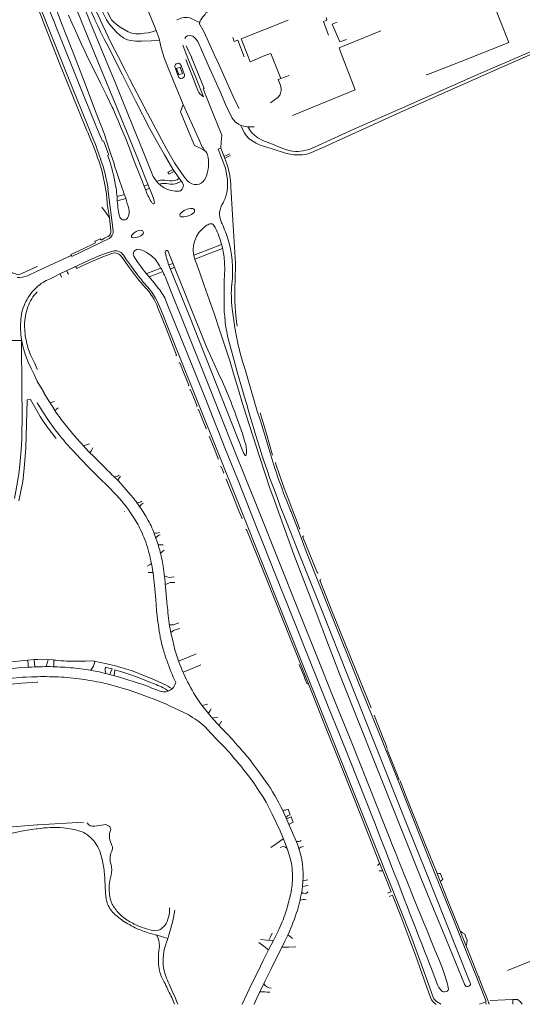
# Model space of a CAD drawing. Extents: x 145000 to 155000, y 457500 to 470000.
# Tile 9 of 256: x 145991 to 146246, y 458500 to 459000. Entities that reach past the tile are written whole.
import ezdxf

# ---------------------------------------------------------------- set-up
doc = ezdxf.new("R2010")
doc.units = 0
doc.header["$LTSCALE"] = 0.2
doc.header["$MEASUREMENT"] = 0
doc.layers.add('kant verharding', color=252, linetype='Continuous', lineweight=0)

msp = doc.modelspace()

# ---------------------------------------------------------------- linework, layer by layer
at = {"layer": 'kant verharding', "lineweight": 0}
for p, q in [((146070.89, 458999.93), (146071.07, 459000)), ((146146.65, 459001.06), (146146.98, 459000)), ((146073.94, 458987.02), (146076.5, 458980.4)), ((146075.69, 458986.67), (146078.45, 458980.6)), ((146106.97, 458945.54), (146110.13, 458945.61)), ((146054.3, 458915.47), (146056.29, 458916.24)), ((146040.56, 458910.15), (146044.28, 458911.22)), ((146055.18, 458913.68), (146057.01, 458914.45)), ((146040.69, 458908.01), (146044.97, 458909.15)), ((146000, 458816.49), (146000.07, 458816.33)), ((146134.7, 458559.79), (146137.5, 458560.31)), ((146134.86, 458562.73), (146137.39, 458563.2)), ((146241.36, 458502.4), (146241.44, 458500)), ((146245.91, 458500), (146246.03, 458500.08))]:
    msp.add_line(p, q, dxfattribs=at)
at = {"layer": 'kant verharding', "lineweight": 0, "flags": 128}
for points in [[(146000, 459084.83), (146005.11, 459071.63), (146018.8, 459040.08), (146030.24, 459015.97), (146036.57, 459002.16), (146037.56, 459000.27), (146037.81, 459000)], [(146000, 459072.17), (146000.03, 459072.1), (146000.06, 459072.02), (146004.03, 459062.23), (146008, 459052.45), (146010.49, 459046.69), (146012.98, 459040.94), (146017.5, 459031.18), (146022.03, 459021.42), (146026.98, 459010.74), (146031.93, 459000.07), (146031.94, 459000.03), (146031.96, 459000)], [(146000, 459065.81), (146000.03, 459065.73), (146000.06, 459065.66), (146002.02, 459060.87), (146003.98, 459056.08), (146006.89, 459049.2), (146009.81, 459042.32), (146012.91, 459035.52), (146016, 459028.71), (146022.64, 459014.39), (146029.27, 459000.07), (146029.29, 459000.03), (146029.3, 459000)], [(146000, 459060.5), (146000.03, 459060.43), (146000.06, 459060.37), (146004.22, 459051.33), (146008.37, 459042.28), (146011.04, 459036.38), (146013.71, 459030.48), (146016.3, 459024.39), (146018.89, 459018.29), (146022.66, 459009.18), (146026.43, 459000.07), (146026.44, 459000.03), (146026.45, 459000)], [(146009.46, 459051.87), (146019.93, 459031.68), (146027.73, 459015.28), (146031.47, 459007.62), (146033.37, 459003.61), (146034.94, 459000.54), (146035.26, 459000)], [(146000, 459030.57), (146000.03, 459030.48), (146000.06, 459030.4), (146005.9, 459015.23), (146011.74, 459000.07), (146011.76, 459000.03), (146011.77, 459000)], [(146234.78, 459000), (146233.63, 459002.95), (146228.92, 459013.68), (146231.12, 459014.86), (146230.2, 459021.9), (146240.1, 459025.59), (146259.86, 459033.6)], [(146000, 459020.81), (146000.06, 459020.65), (146004.14, 459010.36), (146008.21, 459000.07), (146008.22, 459000.03), (146008.23, 459000)], [(146012.91, 459022.56), (146017.51, 459011.31), (146022.11, 459000.07), (146022.12, 459000.03), (146022.14, 459000)], [(146050.19, 459019.81), (146058.21, 459000)], [(146000, 459010.03), (146000.03, 459009.95), (146000.06, 459009.87), (146002.04, 459004.97), (146004.01, 459000.07), (146004.02, 459000.03), (146004.03, 459000)], [(146000, 459007.11), (146000.03, 459007.03), (146000.06, 459006.95), (146001.41, 459003.51), (146002.76, 459000.07), (146002.77, 459000.03), (146002.78, 459000)], [(146083.02, 459000), (146084.09, 459001.46), (146085.12, 459002.52), (146085.74, 459003.66), (146100.04, 459009.13), (146100.93, 459007.1)], [(146002.78, 459000), (146007.02, 458989.17), (146011.26, 458978.33), (146018.17, 458961.21), (146025.08, 458944.08)], [(146004.03, 459000), (146015.64, 458971.15), (146027.24, 458942.3)], [(146008.23, 459000), (146010.06, 458995.38), (146011.88, 458990.77), (146020.87, 458968.49), (146029.86, 458946.22), (146031.48, 458942.23), (146033.1, 458938.25)], [(146011.77, 459000), (146018.04, 458983.71), (146024.32, 458967.42), (146029.16, 458954.8), (146034.01, 458942.18), (146036.6, 458934.26), (146039.18, 458926.34)], [(146015.86, 459002.29), (146016.36, 459001.18), (146016.85, 459000.07), (146016.87, 459000.03), (146016.88, 459000)], [(146016.88, 459000), (146019.58, 458993.92), (146022.28, 458987.85), (146024.13, 458984.06), (146025.97, 458980.27), (146029.05, 458973.98), (146032.14, 458967.7), (146035.12, 458961.67), (146038.1, 458955.64), (146038.51, 458954.77), (146038.91, 458953.9), (146039.99, 458951.39), (146041.07, 458948.88), (146042.83, 458944.6), (146044.6, 458940.32), (146046.79, 458934.7), (146048.97, 458929.08), (146052.12, 458921.03), (146055.27, 458912.98)], [(146022.14, 459000), (146030.85, 458978.7), (146039.56, 458957.4), (146045.32, 458943.33), (146051.07, 458929.26), (146054.7, 458920.19), (146058.34, 458911.13)], [(146026.45, 459000), (146031.21, 458988.51), (146035.96, 458977.02), (146039.39, 458968.57), (146042.82, 458960.13), (146045.7, 458953.02), (146048.58, 458945.91), (146053.77, 458933.13), (146058.95, 458920.34)], [(146029.3, 459000), (146030.74, 458996.88), (146032.19, 458993.77), (146034.09, 458990.14), (146035.99, 458986.51), (146039.63, 458979.26), (146043.27, 458972.01), (146050.12, 458958.49), (146056.97, 458944.97), (146058.66, 458941.88), (146060.36, 458938.8), (146064.59, 458931.45), (146068.83, 458924.11), (146071.31, 458920.63), (146073.78, 458917.15)], [(146031.96, 459000), (146034.64, 458994.22), (146037.32, 458988.44), (146041.15, 458981.23), (146044.86, 458973.95), (146046.92, 458970), (146048.97, 458966.04), (146056.05, 458952.56), (146063.12, 458939.08), (146065.71, 458934.37), (146068.33, 458929.68)], [(146035.26, 459000), (146036.49, 458997.95), (146038.52, 458995.5), (146040.32, 458993.62), (146042.1, 458991.97), (146044.07, 458990.57), (146045.89, 458989.77), (146047.57, 458989.36), (146049.9, 458989.15), (146053.02, 458989.08), (146057.88, 458989.3), (146062.02, 458989.67)], [(146037.81, 459000), (146038.61, 458999.12), (146040.1, 458997.75), (146042.07, 458996.2), (146044.17, 458994.94), (146046.15, 458993.79), (146048.05, 458993.1), (146050.08, 458992.86), (146052.42, 458992.81), (146054.4, 458993.11), (146056.36, 458993.38), (146058.3, 458993.82), (146060.46, 458994.51)], [(146058.21, 459000), (146059.52, 458996.77), (146060.99, 458993.22), (146061.84, 458990.39), (146062.85, 458986.32), (146064.28, 458981.11), (146066.26, 458975.93)], [(146071.07, 459000), (146072.92, 459000.74), (146074.41, 459001.1), (146076.13, 459001.14), (146077.53, 459001.02), (146079.47, 459000)], [(146079.47, 459000), (146082.35, 458998.49), (146082.34, 458997.83), (146082.71, 458997.2), (146084.83, 458993.66), (146090.05, 458982.06), (146092.06, 458977.83), (146100.15, 458959.49), (146102.5, 458954.83)], [(146082.46, 458997.63), (146082.55, 458998.83), (146082.98, 458999.95), (146083.02, 459000)], [(146127.44, 458999.69), (146103.55, 458990.22), (146107.03, 458981.31), (146108.13, 458978.66), (146115.49, 458981.77), (146115.49, 458981.76), (146118.54, 458982.87), (146123.7, 458970.09)], [(146147.92, 458992.18), (146145.31, 458999), (146147.05, 458999.76), (146146.98, 459000)], [(146197.65, 458972.26), (146197.77, 458971.93), (146214.6, 458978.63), (146239.28, 458988.43), (146234.78, 459000)], [(146156.91, 458989.92), (146153.58, 458988.7), (146149.67, 458997.77), (146152.18, 458998.79)], [(146074.94, 458990.45), (146075.43, 458991.24), (146076.28, 458991.75), (146077.6, 458991.89), (146078.93, 458991.65), (146080.22, 458990.63), (146081.47, 458988.88), (146084.12, 458983.17), (146086.79, 458976.95), (146092.64, 458963.88), (146095.71, 458956.62), (146098.98, 458949.93), (146100.55, 458948.06), (146102.17, 458946.96), (146103.16, 458946.36), (146103.68, 458945.41), (146104.39, 458944.18), (146105.09, 458942.65), (146106.03, 458941.11), (146107.46, 458939.7), (146109.18, 458938.41), (146111.14, 458937.27), (146113.23, 458936.36), (146119.69, 458934.21), (146126.03, 458932.27), (146128.36, 458931.65), (146130.33, 458931.44), (146131.8, 458931.4), (146133.04, 458931.35), (146134.6, 458931.37), (146136.25, 458931.62), (146137.79, 458932.03), (146139.22, 458932.48), (146146.11, 458935.55), (146184.09, 458952.86), (146233.17, 458974.7), (146262.01, 458987.48)], [(146099.24, 458991.04), (146099.95, 458988.95), (146101.77, 458989.57), (146105.06, 458981.19)], [(146129.56, 458951.4), (146161.4, 458964.42), (146158.87, 458971.02), (146154.02, 458983.66), (146153.3, 458985.71), (146174.35, 458994.33)], [(146103.16, 458946.36), (146104, 458946.11), (146104.94, 458945.87), (146105.89, 458945.68), (146106.97, 458945.54), (146108.11, 458943.69), (146109.16, 458942.4), (146110.27, 458941.32), (146112.04, 458939.99), (146114.52, 458938.63), (146119.44, 458936.83), (146123.37, 458935.13), (146127.28, 458933.79), (146129.35, 458933.22), (146131.05, 458933.06), (146132.42, 458933.12), (146133.72, 458933.29), (146135, 458933.45), (146136.22, 458933.68), (146137.5, 458933.98), (146139.53, 458934.81), (146142.89, 458936.22), (146160.62, 458944.34), (146183.94, 458954.48), (146220.93, 458971.04), (146253.71, 458985.25)], [(146075.43, 458979.85), (146078.49, 458971.97), (146081.55, 458964.08)], [(146076.5, 458980.4), (146080.49, 458970.64), (146084.49, 458960.87)], [(146078.36, 458980.82), (146081.55, 458972.93), (146084.73, 458965.04), (146084.49, 458964.94), (146084.24, 458964.84), (146089, 458953.08), (146093.76, 458941.32), (146093.45, 458938.03), (146093.14, 458934.74)], [(146066.26, 458975.93), (146070.22, 458966.4), (146074.18, 458956.87), (146073.46, 458955), (146072.74, 458953.13), (146076.29, 458944.64), (146079.84, 458936.16), (146082, 458935.12), (146084.17, 458934.09)], [(146070.01, 458975.72), (146070.96, 458973.19), (146071.9, 458970.67)], [(146073.82, 458972.72), (146072.61, 458975.91), (146070.78, 458975.19), (146071.98, 458972.04), (146073.82, 458972.72)], [(146073.02, 458976.76), (146073.94, 458974.36), (146074.86, 458971.95)], [(146118.38, 458957.74), (146122.16, 458960.48), (146123.07, 458961.61), (146123.48, 458962.69), (146123.76, 458964.12), (146123.81, 458965.31), (146123.3, 458967.13), (146122.31, 458969.55), (146127.89, 458971.72)], [(146074.18, 458956.87), (146082.01, 458939.37), (146083.88, 458934.95), (146084.31, 458935.09), (146084.91, 458933.7)], [(146033.69, 458938.4), (146035.04, 458934.86), (146036.41, 458931.28)], [(146094.27, 458928.16), (146093.07, 458931.21), (146091.87, 458934.27), (146092.52, 458934.53), (146093.17, 458934.79), (146094.7, 458930.79), (146096.24, 458926.78)], [(146086.4, 458931.39), (146086.57, 458930.67), (146086.74, 458929.94)], [(146094.78, 458930.48), (146096.28, 458931.19), (146097.79, 458931.91)], [(146095.11, 458929.57), (146096.6, 458930.3), (146098.09, 458931.03)], [(146068.99, 458923.9), (146067.66, 458923.23), (146066.33, 458922.56), (146066.58, 458922.07), (146066.84, 458921.57), (146068.25, 458922.29), (146069.67, 458923.01)], [(146074.26, 458920.77), (146075.19, 458919.45), (146076.22, 458918.21)], [(146060.62, 458917.8), (146061.45, 458918.21), (146062.02, 458918.4), (146062.62, 458918.49), (146063.16, 458918.56), (146063.85, 458918.54), (146064.74, 458918.47), (146066.08, 458918.3), (146067.11, 458918.19), (146067.92, 458918.14), (146068.67, 458918.17), (146069.51, 458918.28), (146070.42, 458918.53), (146071.04, 458918.75), (146072.14, 458919.46)], [(146061.81, 458916.54), (146062.61, 458916.69), (146063.31, 458916.78), (146064.08, 458916.88), (146064.82, 458916.87), (146065.67, 458916.74), (146066.66, 458916.66), (146067.53, 458916.54), (146068.34, 458916.48), (146069.22, 458916.51), (146069.98, 458916.68), (146071.13, 458917.02), (146072.32, 458917.49), (146073.08, 458917.82)], [(146098.23, 458914.9), (146098.93, 458903.77), (146099.64, 458892.63), (146100.17, 458884.53), (146100.71, 458876.42), (146100.7, 458874.87), (146100.69, 458873.32), (146100.57, 458870.26), (146100.45, 458867.19), (146100.37, 458864.78), (146100.29, 458862.38)], [(146035.32, 458909.78), (146035.62, 458906.54), (146035.62, 458906.55), (146036.77, 458899.45)], [(146035.96, 458914.09), (146037.27, 458903.45), (146038.57, 458892.8)], [(146058.34, 458911.13), (146059.02, 458909.25), (146059.64, 458907.36)], [(146032.79, 458904.73), (146034.78, 458902.09), (146036.77, 458899.45), (146037.11, 458896.19), (146037.45, 458892.92)], [(145978.56, 458899.27), (145979.49, 458896.46), (145977.8, 458895.14), (145981.42, 458886.06), (145982.85, 458882.02), (145986.12, 458872.54), (145987.39, 458871.53), (145990.75, 458870.38), (146000.1, 458874.75)], [(146089.66, 458895.52), (146090.27, 458894.47), (146090.88, 458893.42)], [(146035.96, 458889.94), (146034.22, 458889.01), (146032.48, 458888.09), (146032.27, 458888.43), (146032.07, 458888.78), (146030.65, 458888.11), (146029.24, 458887.45), (146029.41, 458887.09), (146029.58, 458886.74), (146023.38, 458883.71), (146017.18, 458880.69), (146017.38, 458880.22), (146017.58, 458879.74), (146027.03, 458884.31), (146036.49, 458888.89)], [(146079.51, 458880.45), (146086.56, 458883.11), (146093.61, 458885.77)], [(146000, 458872.22), (146000.06, 458872.24), (146017.33, 458880.31)], [(146006.22, 458868.3), (146008.9, 458869.64), (146011.58, 458870.98), (146016.3, 458873.2), (146021.01, 458875.42), (146026.46, 458877.85), (146031.9, 458880.28), (146034.22, 458881.1), (146036.53, 458881.92), (146037.45, 458882.19), (146038.37, 458882.46)], [(146019.49, 458874.73), (146019.73, 458874.22), (146019.96, 458873.72), (146026.61, 458876.68), (146033.26, 458879.65), (146035.19, 458880.31), (146037.12, 458880.98)], [(146042.6, 458879.98), (146044.47, 458877.33), (146046.35, 458874.67)], [(146043.47, 458880.85), (146045.43, 458878.09), (146047.38, 458875.34), (146049.14, 458872.92), (146050.9, 458870.51)], [(146066.49, 458882.22), (146076.1, 458858.23), (146085.7, 458834.23), (146088.98, 458827.08), (146092.26, 458819.94)], [(146080.01, 458878.33), (146087.04, 458881.09), (146094.07, 458883.84)], [(146000, 458874.75), (146000, 458874.75), (146000.06, 458874.78)], [(146066.9, 458875.44), (146067.9, 458875.82), (146068.89, 458876.2)], [(146079.98, 458878.39), (146081.16, 458875.2), (146082.35, 458872), (146084.81, 458864.95), (146087.37, 458857.93), (146090.03, 458850.27), (146092.59, 458842.58), (146095.19, 458834.43), (146097.9, 458826.32), (146100.02, 458819.21), (146102.12, 458812.11), (146104.08, 458805.66), (146106.05, 458799.2), (146109.44, 458788.72), (146112.83, 458778.25), (146115.58, 458769.95), (146118.32, 458761.66), (146120.39, 458755.87), (146122.45, 458750.07), (146123.3, 458747.68), (146124.16, 458745.28), (146127.17, 458736.84), (146130.18, 458728.39), (146141.52, 458698.99), (146147.9, 458682.32), (146154.28, 458665.66), (146162.94, 458643.97), (146171.6, 458622.29), (146183.24, 458593.08), (146194.71, 458564.27), (146201.2, 458548.45), (146207.68, 458532.63), (146212.27, 458521.39), (146216.86, 458510.15)], [(145995.15, 458869.97), (146000.1, 458872.22)], [(146011.62, 458870.95), (146011.99, 458870.09), (146012.35, 458869.23)], [(146015.08, 458872.55), (146015.48, 458871.63), (146015.89, 458870.71)], [(146055.6, 458871.14), (146059.2, 458872.52), (146062.79, 458873.89)], [(146056.87, 458869.48), (146060.32, 458870.78), (146063.77, 458872.07)], [(146067.22, 458874.49), (146072.26, 458862.01), (146077.29, 458849.53), (146091.04, 458814.81), (146104.78, 458780.08), (146105.04, 458779.6), (146105.3, 458779.11)], [(146067.65, 458873.53), (146068.67, 458873.9), (146069.7, 458874.27)], [(146056.81, 458869.5), (146059.21, 458866.52), (146061.61, 458863.53)], [(146065.49, 458868.19), (146069.04, 458859.3), (146072.58, 458850.41), (146080.01, 458831.79), (146087.44, 458813.18), (146097.69, 458787.48), (146107.94, 458761.78), (146110.28, 458755.93), (146112.63, 458750.07), (146122.67, 458725.03), (146132.71, 458699.99), (146141.97, 458676.83), (146150.62, 458655.19), (146159.28, 458633.55), (146176.56, 458590.12), (146178.94, 458584.14), (146180.38, 458580.61), (146181.81, 458577.07), (146183.45, 458573), (146185.09, 458568.93), (146186.31, 458565.86), (146187.52, 458562.78), (146189.27, 458558.43), (146191.02, 458554.07), (146192.2, 458551.2), (146193.39, 458548.33), (146194.73, 458545.04), (146196.08, 458541.75), (146197.35, 458538.65), (146198.61, 458535.55), (146200.33, 458531.33), (146202.04, 458527.11), (146203.78, 458522.87), (146205.51, 458518.64)], [(146000.1, 458864.47), (145999.98, 458864.38)], [(146000, 458864.47), (146000.03, 458864.5), (146000.06, 458864.52)], [(146000, 458861.89), (146000.03, 458861.92), (146000.06, 458861.95)], [(146100.28, 458862.38), (146100.4, 458856.99), (146100.63, 458851.61)], [(146065.46, 458856.92), (146070.46, 458844.65), (146075.45, 458832.37), (146085.54, 458807.09), (146095.64, 458781.81), (146101.95, 458765.94), (146108.26, 458750.07), (146111.38, 458742.24), (146114.5, 458734.4), (146121.34, 458717.18), (146128.18, 458699.97), (146140.62, 458669.03), (146144.33, 458659.74), (146148.03, 458650.46), (146153.25, 458637.5), (146158.46, 458624.53), (146171.14, 458592.49), (146174.11, 458584.87), (146175.42, 458581.51), (146176.73, 458578.15), (146178.11, 458574.57), (146179.5, 458570.98), (146181.23, 458566.55), (146182.96, 458562.12), (146184.67, 458557.62), (146186.38, 458553.12), (146187.86, 458549.39), (146189.35, 458545.66), (146190.84, 458541.82), (146192.33, 458537.98), (146193.76, 458534.32), (146195.18, 458530.66), (146196.6, 458526.96), (146198.02, 458523.25), (146199.38, 458519.79), (146200.73, 458516.33), (146201.94, 458513.12), (146203.15, 458509.91)], [(146061.2, 458853.71), (146063.39, 458848.25), (146065.58, 458842.79), (146068.19, 458836.25), (146070.8, 458829.71), (146070.57, 458829.49), (146070.33, 458829.28)], [(146062.73, 458852.8), (146072.31, 458828.89), (146081.89, 458804.98), (146091.85, 458780.06), (146101.82, 458755.14), (146102.83, 458752.61), (146103.83, 458750.07), (146113.8, 458725.07), (146123.76, 458700.06), (146136.77, 458667.29), (146143.59, 458650.38), (146150.41, 458633.47), (146166.13, 458594.1), (146190.05, 458533.66), (146195.5, 458518.66), (146200.95, 458503.65)], [(146099.01, 458853.24), (146099.59, 458848.39), (146100.29, 458843.55)], [(146100.64, 458851.61), (146101.03, 458848.01), (146101.54, 458844.43)], [(145991.79, 458847.98), (145991.52, 458844), (145991.65, 458839.98), (145992.2, 458836.79), (145992.87, 458833.61), (145994.06, 458829.62), (145995.63, 458825.75), (145997.03, 458822.79), (145998.55, 458819.85), (146000.1, 458816.49)], [(145988.49, 458756.78), (145989.26, 458760.53), (145990.09, 458765.28), (145990.87, 458770.55), (145991.43, 458775.84), (145991.85, 458781.53), (145992.17, 458787.23), (145992.3, 458791.53), (145992.42, 458795.84), (145992.4, 458799.96), (145992.3, 458812.03), (145992, 458837.14), (145989.07, 458837.14), (145986.13, 458837.12)], [(146096.67, 458839.32), (146098.08, 458833.69), (146099.58, 458828.09)], [(145997.13, 458828.85), (145998.59, 458825.68), (146000.1, 458822.53)], [(146071.9, 458825.81), (146072.13, 458825.78), (146072.36, 458825.76), (146074.63, 458820.09), (146076.91, 458814.41), (146076.84, 458814.26), (146076.77, 458814.11)], [(146099.59, 458828.09), (146101.71, 458820.57), (146103.83, 458813.04), (146105.08, 458808.86), (146106.34, 458804.67), (146107.5, 458800.74), (146108.66, 458796.81), (146109.68, 458793.35), (146110.7, 458789.88), (146111.82, 458786.19), (146112.93, 458782.49), (146114.05, 458778.97), (146115.18, 458775.44), (146116.66, 458771.27), (146118.14, 458767.09), (146120.37, 458761.04), (146122.59, 458754.98), (146123.56, 458752.53), (146124.53, 458750.07), (146128.25, 458740.7), (146131.96, 458731.32), (146144.62, 458699.57), (146170.67, 458633.93), (146186.77, 458593.46), (146197.89, 458565.69), (146202.45, 458554.18), (146207.01, 458542.66), (146213.33, 458526.92), (146219.64, 458511.18), (146219.78, 458510.9), (146219.92, 458510.62)], [(146103.4, 458829.55), (146104.44, 458825.92), (146105.48, 458822.29), (146108.59, 458811.76), (146111.7, 458801.24), (146113.1, 458796.78), (146114.5, 458792.32)], [(146000, 458822.53), (146000.03, 458822.47), (146000.06, 458822.42)], [(146092.27, 458819.94), (146094.05, 458816.07), (146095.71, 458812.15)], [(146000.08, 458816.34), (146001.81, 458813.41), (146003.5, 458810.45)], [(146003.48, 458810.44), (146005.57, 458806.99), (146007.75, 458803.59)], [(146077.49, 458812.14), (146077.65, 458812.12), (146077.8, 458812.1), (146079.48, 458807.96), (146081.15, 458803.82), (146081.03, 458803.7), (146080.92, 458803.58)], [(145990.79, 458755.73), (145992.73, 458765.41), (145993.35, 458772.04), (145993.99, 458778.36), (145994.35, 458782.5), (145994.94, 458806.98), (145996.64, 458807.21), (146000.1, 458801.27)], [(146005.75, 458796.45), (146002.84, 458800.91), (146000, 458805.42), (146000.02, 458805.38), (146000.05, 458805.34)], [(146006.58, 458805.39), (146007.69, 458805.78), (146008.8, 458806.16)], [(146000, 458801.27), (146000.08, 458801.13), (146000.06, 458801.16)], [(146000.08, 458801.13), (146001.53, 458798.56), (146003.1, 458796.06)], [(146009.05, 458801.52), (146009.9, 458802.24), (146010.74, 458802.96)], [(146081.58, 458802.12), (146081.72, 458802.1), (146081.86, 458802.07), (146083.81, 458797.23), (146085.75, 458792.39), (146085.71, 458792.29), (146085.66, 458792.19)], [(146113.12, 458800.34), (146116.31, 458789.64), (146119.5, 458778.94)], [(146005.76, 458796.45), (146008.71, 458792.44), (146011.76, 458788.51)], [(146012.2, 458796.96), (146015.07, 458793.36), (146017.99, 458789.79)], [(146023.52, 458783.55), (146025.03, 458784.09), (146026.53, 458784.64)], [(146087.28, 458788.33), (146087.34, 458788.28), (146087.39, 458788.24), (146089.63, 458782.68), (146091.86, 458777.12), (146091.78, 458777.02), (146091.7, 458776.91)], [(146018.22, 458781), (146022.2, 458776.75), (146026.28, 458772.58)], [(146023.34, 458783.83), (146026.15, 458780.77), (146029.05, 458777.78)], [(146026.82, 458780), (146027.56, 458781.27), (146028.3, 458782.54)], [(146029.06, 458777.79), (146031.96, 458774.99), (146034.82, 458772.14)], [(146133.51, 458741.43), (146133.35, 458741.53), (146133.19, 458741.63), (146131.59, 458745.85), (146129.98, 458750.07), (146127.7, 458756.09), (146125.42, 458762.1), (146123.21, 458768.41), (146121.01, 458774.72), (146121.02, 458774.91), (146121.02, 458775.1)], [(146026.29, 458772.58), (146029.79, 458769.08), (146033.29, 458765.57)], [(146092.91, 458773.1), (146093.21, 458772.96), (146093.51, 458772.83), (146094.1, 458771.38), (146094.68, 458769.93), (146094.63, 458769.82), (146094.58, 458769.7)], [(146041.33, 458765.86), (146044.23, 458762.37), (146047.2, 458758.95)], [(146095.68, 458766.68), (146095.8, 458766.7), (146095.93, 458766.71), (146099.25, 458758.39), (146102.58, 458750.07), (146103.28, 458748.3), (146103.99, 458746.53)], [(146044.28, 458750.26), (146044.34, 458750.17), (146044.41, 458750.08)], [(146045.13, 458752.84), (146046.11, 458751.46), (146047.07, 458750.08), (146049.1, 458746.98), (146051.03, 458743.82)], [(146051.78, 458753.01), (146052.78, 458751.56), (146053.75, 458750.08), (146055.08, 458747.9), (146056.35, 458745.67)], [(146128.45, 458751.13), (146128.65, 458750.6), (146128.86, 458750.07), (146132.72, 458740.04), (146136.58, 458730), (146142.5, 458715.05), (146148.42, 458700.1), (146164.05, 458660.96), (146174.83, 458634.24), (146183.34, 458613.1), (146191.45, 458592.53), (146201.88, 458566.42), (146209.91, 458546.42), (146217.95, 458526.42), (146222.9, 458513.89), (146227.85, 458501.37), (146226.26, 458500.73), (146224.67, 458500.08), (146224.57, 458500.04), (146224.46, 458500)], [(146105.9, 458740.99), (146106.08, 458741.05), (146106.27, 458741.11), (146114.5, 458720.68), (146122.73, 458700.25), (146137.64, 458662.69), (146145.87, 458642.05), (146154.11, 458621.41), (146165.01, 458594.11), (146173.8, 458571.71), (146176.73, 458564.45), (146179.66, 458557.19), (146178.77, 458556.84), (146177.87, 458556.48)], [(146134.74, 458737.23), (146138.47, 458728.08), (146142.2, 458718.93), (146142.43, 458719.03), (146142.66, 458719.13)], [(146061.39, 458733.37), (146062.67, 458733.35), (146063.95, 458733.33)], [(146062.63, 458729.17), (146063.59, 458729.89), (146064.54, 458730.61)], [(146055.91, 458722.5), (146056.96, 458723.14), (146058.02, 458723.78)], [(146056.26, 458719.36), (146057.52, 458719.3), (146058.77, 458719.25)], [(146064.61, 458717.51), (146065.84, 458717.15), (146067.07, 458716.78), (146068.32, 458716.95), (146069.57, 458717.12)], [(146169.49, 458650.51), (146159.49, 458675.17), (146149.48, 458699.83), (146143.51, 458715.43), (146143.77, 458715.57), (146144.02, 458715.71)], [(146059.73, 458711), (146060.17, 458705.6), (146060.6, 458700.2)], [(146065.06, 458713.12), (146066.28, 458713.65), (146067.51, 458714.17), (146068.67, 458714.2), (146069.84, 458714.24)], [(146065.07, 458711.88), (146065.4, 458708.1), (146065.74, 458704.31), (146066, 458702.3), (146066.27, 458700.28)], [(146067.09, 458692.76), (146068.14, 458692.71), (146069.19, 458692.65), (146070.54, 458693.21), (146071.9, 458693.77)], [(146067.82, 458688.76), (146068.48, 458689.33), (146069.14, 458689.9), (146070.74, 458690.35), (146072.33, 458690.8)], [(146067.72, 458689.29), (146068.82, 458684.67), (146069.88, 458680.03)], [(145963.19, 458669.24), (145987.05, 458673.85), (145995.3, 458674.72)], [(145995.3, 458674.72), (145998.53, 458675.06), (146000.1, 458675.05)], [(145995.3, 458674.72), (145995.49, 458672.28), (145995.4, 458671.19)], [(145998.5, 458674.99), (145998.8, 458671.32)], [(146000, 458675.05), (146000.03, 458675.05), (146000.07, 458675.05), (146000.13, 458675.05), (146000.2, 458675.05), (146008.21, 458674.92), (146008.89, 458674.81), (146009.57, 458674.7)], [(146004.66, 458671.51), (146005.13, 458673.24), (146005.6, 458674.97)], [(146008.44, 458671.47), (146008.46, 458673.16), (146008.47, 458674.84)], [(146071.81, 458674.23), (146076.28, 458676.1), (146080.75, 458677.96)], [(145946.94, 458662.02), (145947.9, 458662.11), (145948.82, 458662.39), (145971.15, 458668.14), (145974.36, 458668.75), (145977.62, 458669.21), (145982.47, 458669.91), (145987.34, 458670.5), (145992.21, 458671.01), (145995.4, 458671.19)], [(145995.4, 458671.19), (145997.11, 458671.28), (145998.8, 458671.32)], [(145998.8, 458671.32), (146000.1, 458671.34)], [(146000, 458671.34), (146000.04, 458671.35), (146000.09, 458671.35)], [(146020.3, 458674.29), (146024.55, 458674.28), (146028.81, 458674.4)], [(146039.76, 458671.83), (146037.57, 458672.4), (146035.38, 458672.96), (146032.15, 458673.64), (146028.92, 458674.32), (146028.94, 458674.38), (146028.96, 458674.45)], [(146034.67, 458671.2), (146036.35, 458670.76), (146038.02, 458670.31), (146037.43, 458668.86), (146036.84, 458667.41)], [(146039.06, 458666.81), (146039.27, 458668.35), (146039.48, 458669.89)], [(146039.48, 458669.89), (146044.04, 458668.48), (146048.56, 458666.95), (146052.67, 458665.37), (146056.76, 458663.77)], [(146074.13, 458668.63), (146078.59, 458670.52), (146083.05, 458672.42)], [(146133.04, 458672.6), (146134.17, 458669.75), (146135.3, 458666.89), (146136.05, 458664.86), (146136.79, 458662.84), (146137.2, 458662.78), (146137.6, 458662.73)], [(145994.24, 458666.14), (145997.17, 458666.25), (146000.1, 458666.36)], [(146000, 458666.36), (146000.03, 458666.36), (146000.07, 458666.36), (146000.15, 458666.36), (146000.23, 458666.37)], [(146030.88, 458668.94), (146036.06, 458667.66), (146041.2, 458666.24)], [(146041.21, 458666.25), (146045.52, 458664.95), (146049.82, 458663.61)], [(146048.74, 458669.1), (146051.61, 458667.98), (146054.48, 458666.85)], [(146054.49, 458666.85), (146059.27, 458664.88), (146064.02, 458662.8)], [(145951.13, 458653.19), (145958.05, 458655.59), (145963.35, 458657.15), (145968.27, 458658.68), (145973.23, 458660.13), (145978.97, 458661.32), (145985.09, 458662.36), (145992.2, 458663.11), (146000.1, 458663.57)], [(146000, 458663.57), (146000.07, 458663.57), (146000.41, 458663.59)], [(146036.2, 458662.52), (146041.46, 458661.02), (146046.71, 458659.45)], [(146063.95, 458660.73), (146065.27, 458659.96), (146066.52, 458659.09)], [(146046.7, 458659.45), (146052.02, 458657.64), (146057.3, 458655.71)], [(146061.06, 458659.5), (146061.99, 458659.16), (146062.93, 458658.82)], [(146080.24, 458656.8), (146081.57, 458654.79), (146082.93, 458652.8)], [(146067.17, 458651.65), (146071.89, 458649.41), (146076.57, 458647.1)], [(146083.65, 458651.76), (146085.03, 458652.1), (146086.41, 458652.43)], [(146086.82, 458647.62), (146087.58, 458648.85), (146088.34, 458650.08)], [(146088.32, 458645.92), (146091.26, 458642.69), (146094.27, 458639.52)], [(146088.78, 458645.31), (146090.27, 458645.57), (146091.76, 458645.83)], [(146170.96, 458646.91), (146173.56, 458640.37), (146176.17, 458633.83)], [(146085.23, 458640.91), (146088.18, 458637.69), (146091.19, 458634.51)], [(146092.27, 458641.45), (146092.95, 458642.64), (146093.63, 458643.82)], [(146091.21, 458634.51), (146095, 458630.52), (146098.72, 458626.44)], [(146101.54, 458631.68), (146102.66, 458630.45), (146103.76, 458629.21)], [(146176.24, 458633.87), (146176.97, 458631.91), (146177.7, 458629.96)], [(146177.67, 458629.4), (146180.71, 458621.72), (146183.75, 458614.03)], [(146109, 458622.85), (146112.52, 458618.1), (146115.96, 458613.29)], [(146104.53, 458619.45), (146107.26, 458615.95), (146109.93, 458612.41)], [(146109.93, 458612.41), (146112.56, 458608.48), (146115.13, 458604.52)], [(146184.21, 458613.55), (146188.18, 458603.38), (146192.14, 458593.22), (146197.38, 458580.22), (146202.61, 458567.22), (146208.65, 458552.16), (146214.68, 458537.1), (146219.32, 458525.52), (146223.95, 458513.93), (146225.32, 458510.49), (146226.68, 458507.06), (146227.82, 458504.3), (146228.95, 458501.55)], [(146119.29, 458596.64), (146121.31, 458592.34), (146123.37, 458588.05), (146125.18, 458583.59), (146126.91, 458579.1)], [(146124.6, 458598.39), (146129.66, 458587.12), (146131.57, 458582.43)], [(146125.94, 458598.55), (146127.31, 458599.1), (146128.48, 458596.25), (146127.1, 458595.65)], [(146126.2, 458594.82), (146126.36, 458594.52), (146127, 458594.3), (146128.89, 458595.13), (146129.95, 458592.53), (146128.15, 458591.66), (146127.93, 458591.02)], [(145976.96, 458589.25), (146000.1, 458591.13)], [(146000, 458591.13), (146000.03, 458591.13), (146000.07, 458591.13), (146000.22, 458591.15), (146000.37, 458591.16), (146023.51, 458592.53)], [(146029.04, 458590.49), (146031.44, 458590.84), (146033.84, 458591.18)], [(146000.1, 458589.13), (145999.54, 458589.05), (145993.78, 458588.21), (145988.05, 458587), (145981.71, 458585.34), (145975.42, 458583.35), (145970.26, 458581.5), (145965.2, 458579.26), (145960.86, 458576.73), (145956.54, 458574.06)], [(146000, 458589.13), (146000.03, 458589.14), (146000.07, 458589.14)], [(146118.57, 458579.61), (146121.74, 458581.8), (146124.91, 458583.99)], [(146126.9, 458579.1), (146127.88, 458575.99), (146128.76, 458572.84)], [(146172.63, 458570.46), (146173.23, 458571.07), (146173.83, 458571.67)], [(146173.62, 458567.79), (146174.5, 458567.81), (146175.37, 458567.83)], [(146202.89, 458566.6), (146203.76, 458566.47), (146204.64, 458566.35)], [(146204.64, 458566.39), (146205.22, 458564.91), (146205.8, 458563.44), (146205.3, 458562.99), (146204.8, 458562.55)], [(146034.37, 458563.48), (146034.57, 458559.97), (146034.75, 458556.46)], [(146134.52, 458558.41), (146134.7, 458559.79), (146134.86, 458562.73), (146134.92, 458564.07)], [(146178.61, 458554.71), (146179.47, 458555.04), (146180.33, 458555.37), (146184.52, 458544.69), (146188.69, 458534.01), (146191.92, 458524.94), (146195.14, 458515.86), (146197.44, 458509.51), (146199.74, 458503.15)], [(146063.33, 458538.59), (146064.06, 458539.29), (146064.82, 458539.98)], [(146060.87, 458535.15), (146063.57, 458534.31), (146066.27, 458533.47)], [(146110.02, 458500), (146110.04, 458500.04), (146110.05, 458500.08), (146111.52, 458503.19), (146112.98, 458506.3), (146115.76, 458511.98), (146118.54, 458517.66), (146121.35, 458523.28), (146124.16, 458528.89), (146125.71, 458532.03), (146127.27, 458535.17)], [(146117.48, 458527.7), (146119.93, 458532.45), (146122.31, 458537.22)], [(146117.57, 458532.57), (146118.45, 458534.34), (146119.32, 458536.13)], [(146127.28, 458535.24), (146128.41, 458534.35), (146129.54, 458533.46)], [(146214.77, 458537.2), (146215.92, 458536.37), (146217.06, 458535.55), (146217.61, 458534.07), (146218.17, 458532.58), (146217.98, 458531.32), (146217.8, 458530.05)], [(146065.6, 458531.49), (146065.93, 458532.45), (146066.26, 458533.42)], [(146112.51, 458531.44), (146114.99, 458529.57), (146117.48, 458527.71)], [(146113.28, 458532.91), (146116.52, 458532.63), (146119.93, 458532.45)], [(146238.66, 458517.1), (146260.16, 458525.73), (146260.16, 458525.72), (146265.35, 458527.67), (146265.13, 458528.29), (146275.75, 458532.68)], [(146103.95, 458500), (146103.97, 458500.04), (146103.99, 458500.08), (146106.54, 458505.46), (146109.1, 458510.83), (146111.92, 458516.51), (146114.74, 458522.19), (146116.11, 458524.95), (146117.48, 458527.72)], [(146124.08, 458528.97), (146127.65, 458529.05), (146131.22, 458529.12)], [(146205.51, 458518.64), (146206.18, 458516.61), (146206.91, 458514.61)], [(146066.93, 458510.26), (146068.52, 458506.7), (146070.13, 458503.16), (146070.76, 458501.63), (146071.37, 458500.08)], [(146224.24, 458513.82), (146224.28, 458513.85), (146224.32, 458513.88)], [(146068.33, 458503.49), (146069.02, 458501.79), (146069.69, 458500.08)], [(146069.69, 458500.08), (146069.7, 458500.04), (146069.72, 458500)], [(146071.37, 458500.08), (146071.39, 458500.04), (146071.4, 458500)], [(146202.27, 458500.08), (146202.34, 458500.04), (146202.41, 458500)], [(146203.43, 458500.97), (146204.13, 458500.55), (146204.78, 458500.08), (146204.83, 458500.04), (146204.89, 458500)], [(146227.44, 458501.23), (146227.67, 458500.66), (146227.9, 458500.08), (146227.92, 458500.04), (146227.93, 458500)], [(146229.36, 458500), (146229.35, 458500.04), (146229.33, 458500.08), (146229.14, 458500.55), (146228.95, 458501.02), (146229.04, 458501.05), (146229.13, 458501.09)], [(146229.86, 458501.88), (146241.38, 458502.4), (146243.02, 458502.42), (146243.76, 458502.41), (146245.29, 458501.26), (146246.05, 458500.04), (146246.08, 458500)]]:
    msp.add_lwpolyline(points, dxfattribs=at)
at = {"layer": 'kant verharding', "lineweight": 0, "extrusion": (0, 0, -1)}
for centre, radius, start, end in [((-146071.5, 458976.28), 1.59, 339.3587, 162.1903), ((-146073.15, 458971.82), 1.69, 174.068, 317.1238), ((-146086.85, 458966), 5.64, 294.7929, 340.0923), ((-145833.31, 458860.1), 209.36, 156.351, 160.5324), ((-145891.13, 458883.19), 148.4, 156.5267, 161.9782), ((-145959.94, 458903.35), 75.56, 159.4542, 169.5336), ((-145956.55, 458902.86), 84.15, 160.3285, 169.7563), ((-146151.11, 458978.29), 95.99, 323.1861, 329.5792), ((-146082.84, 458930.71), 3.63, 111.4141, 169.1465), ((-146069.72, 458926.88), 17.29, 169.7833, 208.6072), ((-145955.85, 458902.19), 80.99, 160.5883, 171.5511), ((-146263.2, 458994.07), 234.04, 340.1039, 343.1791), ((-146066.1, 458916.34), 30.56, 157.258, 186.0757), ((-146065.23, 458915.49), 33, 159.9987, 181.0266), ((-146071.13, 458926.54), 13.66, 266.1858, 333.0187), ((-145971.71, 458904.17), 63.85, 168.3406, 174.9642), ((-145992.42, 458906.6), 48.27, 166.5538, 177.2383), ((-146071.34, 458915.68), 2.86, 148.9118, 255.8498), ((-146080.66, 458922.28), 6.02, 266.2742, 317.435), ((-146080.67, 458921.26), 5, 212.1905, 265.6723), ((-145933.29, 458873.37), 117.27, 159.5076, 164.8439), ((-146084.39, 458923.81), 31.07, 327.1543, 339.6015), ((-146074.32, 458917.45), 22.58, 191.0916, 207.4582), ((-146098.97, 458912.2), 58.44, 348.3801, 356.7911), ((-146058.97, 458907.14), 0.704, 162.1179, 344.6162), ((-146102.39, 458901.37), 9.83, 335.3292, 35.215), ((-146044, 458900.59), 2.27, 216.1166, 355.9401), ((-146040.33, 458902.41), 6.36, 165.2814, 209.8906), ((-146073.43, 458900.8), 0.976, 259.5606, 37.0965), ((-146078.43, 458896.52), 7.56, 40.09, 91.5309), ((-146073.42, 458909.9), 10.06, 231.3912, 268.9479), ((-146078.56, 458902.8), 1.37, 92.97, 213.7922), ((-146094.05, 458883.1), 14.83, 341.4902, 55.0635), ((-146089.99, 458888.84), 7.81, 55.3177, 72.7435), ((-146088.23, 458894.81), 1.59, 69.5003, 153.7132), ((-146028.82, 458867.19), 71.29, 155.0503, 161.8991), ((-146034.4, 458892.57), 3.07, 173.4878, 239.3039), ((-146034.58, 458892.41), 4.01, 174.3464, 241.5569), ((-146048.66, 458890.1), 0.812, 258.6936, 55.9115), ((-146053.23, 458886.52), 6.58, 40.2791, 86.3521), ((-146048.78, 458896.99), 7.69, 230.8783, 269.7221), ((-146052.73, 458891.88), 1.24, 94.4048, 223.3621), ((-146038.36, 458869.94), 57.53, 155.9088, 165.6172), ((-146046.7, 458872.92), 52.52, 161.7793, 187.8669), ((-146039.26, 458877.19), 4.35, 60.5193, 140.0646), ((-146039.7, 458877.8), 4.85, 74.0098, 141.094), ((-146051.35, 458880.95), 2.54, 336.2113, 81.0528), ((-146127.71, 458930.58), 93.59, 319.2585, 327.2273), ((-146048.94, 458870.77), 12.85, 99.0428, 126.2959), ((-146049.22, 458869.16), 14.03, 121.4741, 151.4308), ((-146065.79, 458881.96), 0.814, 337.2985, 172.9576), ((-146114.01, 458892.67), 50.2, 338.7752, 347.3201), ((-146048.87, 458874.63), 46.22, 168.0146, 177.7823), ((-146187.11, 458977.11), 174.09, 319.4891, 323.9539), ((-146027.51, 458853.49), 40.73, 146.6746, 158.8487), ((-146044.03, 458872.99), 51.15, 176.1622, 185.2147), ((-146135.91, 458934.92), 106.66, 318.579, 322.8463), ((-146017.65, 458842.8), 27.94, 51.0109, 65.8676), ((-146270.45, 458861.64), 175.62, 358.2262, 2.1889), ((-146158.83, 458860.92), 60.3, 352.6907, 4.5856), ((-146035.86, 458845.06), 26.78, 134.8863, 161.1369), ((-146030.8, 458841.81), 33.77, 138.1015, 161.0099), ((-146044.95, 458849.38), 21.85, 139.668, 159.8061), ((-146135.58, 458854.42), 40.7, 351.7521, 2.5088), ((-146150.69, 458852.14), 55.51, 346.6399, 356.3251), ((-146232.99, 458865.61), 134.53, 344.4523, 350.5603), ((-145850.82, 458706.9), 266.56, 156.7441, 159.7475), ((-146088.72, 458853.26), 94.99, 323.6571, 328.4775), ((-146136.11, 458888.49), 161.97, 321.3548, 325.2045), ((-145936.31, 458736.04), 176.27, 159.015, 164.1221), ((-146094.75, 458853.22), 99.57, 315.8248, 320.4286), ((-145798.4, 458690.26), 332.18, 162.1082, 164.53), ((-146100.78, 458858.56), 113.27, 316.7883, 321.8035), ((-146094.19, 458781.29), 12.04, 165.6923, 190.9043), ((-146105.65, 458779.05), 0.354, 185.0871, 10.8521), ((-146408.7, 458867.34), 303.37, 340.3611, 343.0444), ((-146090.72, 458823.81), 76.13, 310.4407, 317.2594), ((-145942.57, 458669.33), 132.26, 133.3082, 137.3961), ((-146039.11, 458771.91), 4.09, 231.0763, 269.9643), ((-146045.11, 458764.83), 4.21, 13.6026, 48.6963), ((-146342.39, 458841.33), 232.18, 337.14, 340.9057), ((-145977.9, 458699.99), 85.51, 136.4929, 141.8334), ((-146009.55, 458725.25), 50.54, 138.1789, 146.6802), ((-146050.73, 458759.16), 4.46, 236.5135, 271.8976), ((-146056.47, 458750.06), 5.16, 31.2061, 60.0247), ((-146017.8, 458723.58), 44.43, 150.1768, 160.9204), ((-145983.17, 458707.5), 76.97, 151.8429, 159.1699), ((-146060.39, 458743.3), 4.08, 245.3919, 285.1972), ((-145976.05, 458708.21), 83.43, 161.3657, 169.2629), ((-145979.26, 458707.97), 85.98, 159.4837, 164.7402), ((-146063.53, 458734.63), 4, 35.2983, 74.2314), ((-146135.2, 458737.36), 0.47, 344.9151, 86.8167), ((-145984.32, 458710), 80.57, 165.1896, 171.1334), ((-145949.62, 458702.66), 110.44, 168.9887, 175.6702), ((-145973.53, 458707.22), 91.67, 170.4522, 177.0822), ((-146261.26, 458720.61), 201.71, 350.6796, 354.1935), ((-146151.79, 458705.87), 85.71, 348.8497, 356.267), ((-146100.58, 458693.05), 38.69, 341.6101, 352.3995), ((-146129.4, 458697.73), 67.68, 340.1667, 345.555), ((-146165.39, 458708.81), 99.78, 328.5843, 343.2341), ((-146018.22, 458760.37), 86.11, 268.6177, 275.7686), ((-146171.94, 458710.79), 112.15, 334.97, 341.2647), ((-146005.28, 458558.99), 112.48, 87.3528, 92.5575), ((-146001.47, 458482.94), 188.62, 92.6856, 95.9), ((-145996.44, 458489.1), 183.1, 97.6624, 100.8412), ((-146019.97, 458675.66), 9.42, 189.1368, 219.5534), ((-146039.36, 458670.05), 4.83, 334.4162, 13.8475), ((-146022.11, 458597.45), 76.44, 103.3472, 110.388), ((-146003.17, 458507.31), 159.09, 88.9415, 93.2897), ((-146006.28, 458549.1), 117.19, 92.9445, 98.8167), ((-145999.58, 458511.12), 155.75, 99.1102, 103.5963), ((-145999.62, 458508.16), 163.35, 107.8971, 112.0953), ((-146028.81, 458587.82), 80.94, 110.2072, 115.7329), ((-146064.42, 458664.69), 6.05, 192.8745, 284.3115), ((-146043.33, 458622.5), 45.3, 117.1803, 123.6704), ((-146014.77, 458538.44), 124.74, 109.9338, 114.8358), ((-146149.13, 458699.22), 80.85, 318.7675, 324.9652), ((-146052.37, 458603.9), 49.5, 119.2586, 131.6078), ((-146001.47, 458546.35), 131.51, 134.8889, 139.5469), ((-146015.34, 458551.09), 112.37, 137.8976, 142.5348), ((-146026.16, 458560.06), 103.93, 138.293, 142.8366), ((-146033.72, 458555.6), 100.45, 144.9465, 154.7866), ((-146035, 458557.09), 93.1, 149.3777, 154.8638), ((-146125.53, 458596.31), 2.28, 65.9249, 100.4871), ((-146125.52, 458596.46), 1.77, 206.9944, 247.3751), ((-146009.01, 458527.33), 62.46, 81.7664, 93.9424), ((-146009.25, 458547.48), 42.35, 95.4888, 107.7945), ((-146028.26, 458593.58), 3.19, 255.7076, 332.114), ((-146034.39, 458588.06), 3.17, 80.0066, 131.2295), ((-146035.62, 458588.95), 1.73, 119.999, 201.5887), ((-146017.17, 458574.26), 14.44, 110.3573, 135.544), ((-146046.01, 458585.3), 9.29, 330.2901, 18.9591), ((-146015.05, 458571.67), 17.77, 134.3703, 158.4893), ((-146035.18, 458579.24), 3.12, 152.2486, 214.4322), ((-146124.69, 458577.25), 2.83, 60.2206, 135.3262), ((-146132.38, 458585.19), 2.52, 230.6745, 293.2204), ((-146092, 458565.71), 42.96, 157.0931, 182.1984), ((-146135.17, 458577.11), 3.01, 39.4188, 88.9352), ((-145995.12, 458564.38), 38.99, 159.2526, 170.264), ((-146045.19, 458574.03), 8.19, 338.8227, 24.846), ((-145955.24, 458558.65), 79.27, 171.0587, 176.5062), ((-146021.69, 458568.05), 16.15, 169.2125, 188.8296), ((-146092.03, 458564.98), 37.56, 167.9123, 183.3652), ((-146054.56, 458559.6), 17.94, 1.842, 19.4652), ((-146057.12, 458558.41), 20.56, 344.3549, 4.9242), ((-146084.71, 458565.38), 44.89, 183.3237, 194.4927), ((-146058.79, 458557.98), 24.09, 342.8346, 356.3844), ((-146016.34, 458580.04), 120.15, 190.3759, 195.6297), ((-146135.84, 458557.8), 1.67, 204.5082, 338.1441), ((-146049.64, 458556.78), 15.07, 311.5148, 336.9275), ((-146051.88, 458557.7), 15.35, 320.5646, 341.6511), ((-146052.04, 458571.41), 78.07, 192.781, 198.6015), ((-146135.37, 458548.64), 4.57, 64.6478, 104.6245), ((-146071.12, 458582.14), 48.31, 301.2575, 310.6514), ((-146061.34, 458565.16), 27.4, 308.4312, 321.0718), ((-146051.38, 458548.33), 15.83, 177.6932, 211.8705), ((-145979.55, 458563.16), 91.67, 189.6754, 198.9378), ((-146052.78, 458570.6), 77.11, 198.2069, 205.6407), ((-146006.76, 458588.3), 131.7, 197.9667, 203.7917), ((-146070.03, 458581.76), 45.94, 295.8345, 304.0504), ((-146067.16, 458575.49), 40.56, 289.376, 301.3492), ((-146066.05, 458573.69), 36.94, 281.0573, 295.7164), ((-146069.8, 458579.46), 45.2, 281.396, 290.8721), ((-146059.91, 458542.72), 5.37, 230.4524, 280.2077), ((-146051.45, 458529.81), 10.61, 149.7217, 181.2912), ((-146088.09, 458524.93), 26.45, 358.7556, 10.1173), ((-146090.03, 458522.24), 26.12, 351.5439, 20.7405), ((-146089.1, 458522.49), 27.52, 346.8654, 3.8728), ((-146082.2, 458521.93), 20.68, 326.4695, 344.0423), ((-146105.35, 458527.76), 42.22, 335.5096, 347.186), ((-146137.73, 458491.77), 72.85, 161.7307, 167.3541), ((-146146.11, 458545.12), 88.23, 331.8417, 336.898), ((-146119.03, 458512.85), 4.74, 274.1125, 329.0114), ((-146212.34, 458513.75), 9.96, 319.5024, 337.3288), ((-146218.36, 458510.6), 1.56, 179.4476, 342.9584), ((-146114.55, 458480.55), 25.78, 86.3927, 97.7765), ((-146206.67, 458508.61), 2.32, 202.6103, 325.0947), ((-146205.25, 458505.11), 5.85, 300.7055, 340.4256), ((-146205.46, 458505.33), 4.81, 294.9167, 339.6468)]:
    msp.add_arc(centre, radius, start, end, dxfattribs=at)
at = {"layer": 'kant verharding', "lineweight": 0}
for centre, radius, start, end in [((145990.93, 458879.75), 10.65, 263.9848, 293.3559), ((146016.17, 458846.28), 24.28, 131.8112, 154.045), ((146014.17, 458847.9), 19.85, 135.2319, 161.6919), ((146012.93, 458846.77), 21.17, 151.4004, 176.7224), ((146017.93, 458845.22), 24.3, 158.4858, 180.7218), ((146029.89, 458844.7), 36.25, 179.6562, 193.1915), ((146028.14, 458843.48), 34.29, 191.8776, 205.2509), ((145998.26, 458564.01), 102.21, 92.2572, 99.6502)]:
    msp.add_arc(centre, radius, start, end, dxfattribs=at)

doc.saveas('drawing.dxf')
